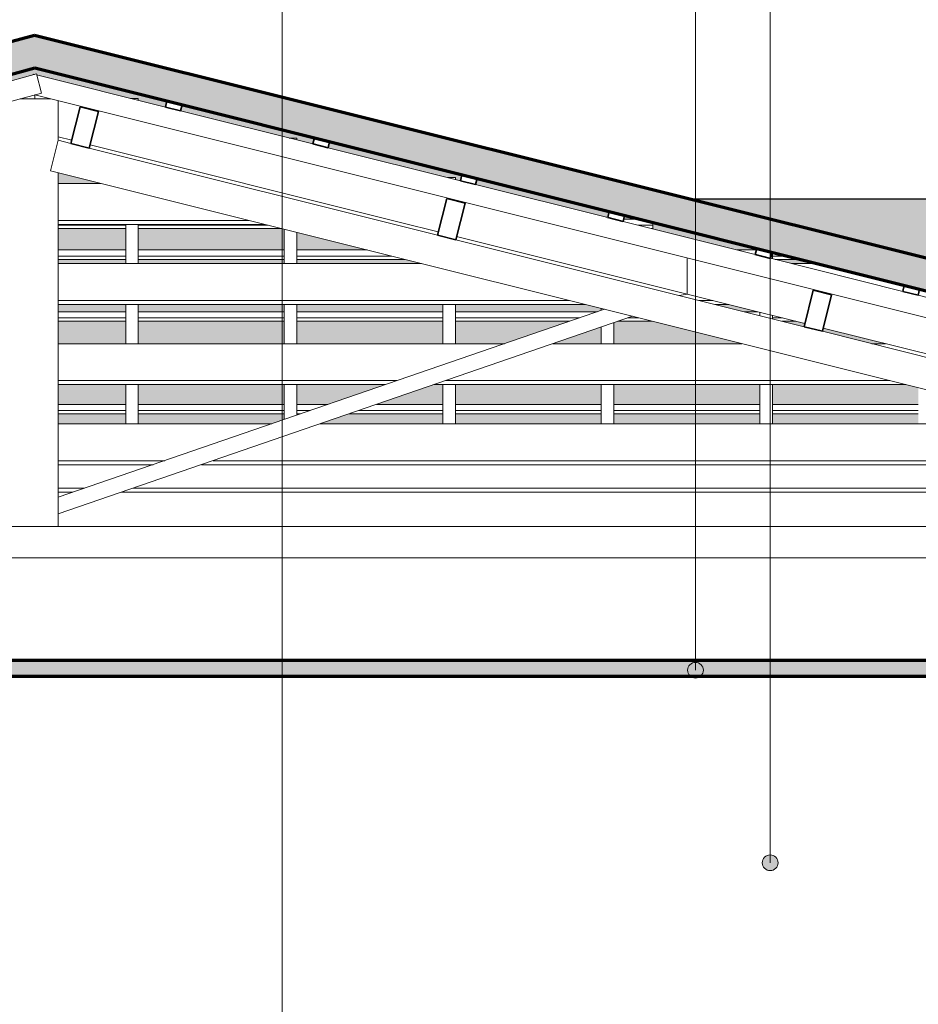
# Model space of a CAD drawing. Header units: millimetres. Extents: x -31894 to 53578, y -2162 to 8674.
# Tile 22 of 31: x 19697 to 22551, y 3630 to 6758. Entities that reach past the tile are written whole.
import ezdxf

# ---------------------------------------------------------------- set-up
doc = ezdxf.new("R2010")
doc.units = ezdxf.units.MM
for name, color, linetype, lineweight in [('A-CLNG', 13, 'Continuous', 25), ('A-CLNG-PATT', 13, 'Continuous', 25), ('A-GENM', 13, 'Continuous', 18), ('A-GLAZ-CWMG', 51, 'Continuous', 18), ('A-ROOF', 132, 'Continuous', 25), ('A-ROOF-PATT', 132, 'Continuous', 25), ('A-WALL', 113, 'Continuous', 18), ('G-ANNO-TEXT', 231, 'Continuous', 9)]:
    doc.layers.add(name, color=color, linetype=linetype, lineweight=lineweight)

# ---------------------------------------------------------------- blocks, each defined once
blk = doc.blocks.new('Rectangular Mullion - 6x12 cm-3934083-CORTE B - MANTER _ CONSTRUIR')
at = {"layer": 'A-GLAZ-CWMG'}
for p, q in [((2043.8, 5728.7), (3461.2, 5728.7)), ((3614.8, 5728.7), (4215.5, 5728.7)), ((4627.8, 5728.7), (4671.7, 5728.7)), ((3120.7, 5611.5), (2043.8, 5611.5)), ((4684.6, 5611.5), (3274.2, 5611.5)), ((2043.8, 5598.7), (3083.7, 5598.7)), ((3237.3, 5598.7), (4735.5, 5598.7))]:
    blk.add_line(p, q, dxfattribs=at)
blk = doc.blocks.new('Rectangular Mullion - 6x12 cm-3934084-CORTE B - MANTER _ CONSTRUIR')
at = {"layer": 'A-GLAZ-CWMG'}
for p, q in [((2043.8, 5983.2), (3197.8, 5983.2)), ((4373, 5983.2), (4455.4, 5983.2)), ((3666.9, 5865.9), (2043.8, 5865.9)), ((2043.8, 5853.2), (3717.8, 5853.2)), ((4123.1, 5865.9), (4079.2, 5865.9)), ((4130.1, 5853.2), (4174, 5853.2))]:
    blk.add_line(p, q, dxfattribs=at)
blk = doc.blocks.new('Rectangular Mullion - 2x5 cm-4253628-CORTE B - MANTER _ CONSTRUIR')
at = {"layer": 'A-GLAZ-CWMG'}
for p, q in [((2043.8, 5535.7), (2258, 5535.7)), ((2258, 5516.1), (2043.8, 5516.1)), ((2043.8, 5505.5), (2258, 5505.5)), ((2298, 5535.7), (2761.5, 5535.7)), ((2761.5, 5516.1), (2298, 5516.1)), ((2298, 5505.5), (2761.5, 5505.5)), ((2801.5, 5535.7), (2900.5, 5535.7)), ((2843.8, 5516.1), (2801.5, 5516.1)), ((2801.5, 5505.5), (2813, 5505.5)), ((2966.6, 5505.5), (3265, 5505.5)), ((3265, 5516.1), (2997.4, 5516.1)), ((3054.1, 5535.7), (3265, 5535.7)), ((3305, 5535.7), (3768.5, 5535.7)), ((3768.5, 5516.1), (3305, 5516.1)), ((3305, 5505.5), (3768.5, 5505.5)), ((3808.5, 5535.7), (4272, 5535.7)), ((4272, 5516.1), (3808.5, 5516.1)), ((3808.5, 5505.5), (4272, 5505.5)), ((4312, 5535.7), (4775.5, 5535.7)), ((4775.5, 5516.1), (4312, 5516.1)), ((4312, 5505.5), (4775.5, 5505.5))]:
    blk.add_line(p, q, dxfattribs=at)
blk = doc.blocks.new('Rectangular Mullion - 2x5 cm-4253649-CORTE B - MANTER _ CONSTRUIR')
at = {"layer": 'A-GLAZ-CWMG'}
for p, q in [((2043.8, 5830.1), (2258, 5830.1)), ((2298, 5830.1), (2761.5, 5830.1)), ((2801.5, 5830.1), (3265, 5830.1)), ((3305, 5830.1), (3755.7, 5830.1)), ((4222.3, 5830.1), (4266.1, 5830.1)), ((2258, 5810.6), (2043.8, 5810.6)), ((2043.8, 5800), (2258, 5800)), ((2761.5, 5810.6), (2298, 5810.6)), ((2298, 5800), (2761.5, 5800)), ((3265, 5810.6), (2801.5, 5810.6)), ((2801.5, 5800), (3265, 5800)), ((3699, 5810.6), (3305, 5810.6)), ((3305, 5800), (3668.2, 5800)), ((3821.7, 5800), (3930.5, 5800)), ((3888.1, 5810.6), (3852.5, 5810.6)), ((4344.3, 5810.6), (4312, 5810.6)), ((4342.8, 5800), (4386.7, 5800))]:
    blk.add_line(p, q, dxfattribs=at)
blk = doc.blocks.new('Rectangular Mullion - 2x5 cm-4253651-CORTE B - MANTER _ CONSTRUIR')
at = {"layer": 'A-GLAZ-CWMG'}
for p, q in [((2043.8, 6026.4), (2258, 6026.4)), ((2258, 6006.9), (2043.8, 6006.9)), ((2298, 6026.4), (2761.5, 6026.4)), ((2761.5, 6006.9), (2298, 6006.9)), ((2801.5, 6026.4), (3024.7, 6026.4)), ((3102.9, 6006.9), (2801.5, 6006.9)), ((4199.9, 6026.4), (4261.3, 6026.4)), ((4360.4, 6006.9), (4312, 6006.9)), ((2043.8, 5996.3), (2258, 5996.3)), ((2298, 5996.3), (2761.5, 5996.3)), ((2801.5, 5996.3), (3145.3, 5996.3)), ((4320.5, 5996.3), (4402.9, 5996.3))]:
    blk.add_line(p, q, dxfattribs=at)
blk = doc.blocks.new('Rectangular Mullion - 2x5 cm-4253652-CORTE B - MANTER _ CONSTRUIR')
at = {"layer": 'A-GLAZ-CWMG'}
for p, q in [((151.3, 6105), (151.3, 6114)), ((151.3, 6094.4), (151.3, 6105)), ((194.9, 6105), (151.3, 6105)), ((190.6, 6124.6), (244.1, 6124.6)), ((1754.5, 6105), (1291, 6105)), ((1893.8, 6105), (1794.5, 6105)), ((2258, 6105), (2043.8, 6105)), ((2710.3, 6105), (2298, 6105)), ((3839.7, 6124.6), (3889.7, 6124.6)), ((3932.1, 6105), (3885.5, 6105)), ((3932.1, 6114), (3932.1, 6105)), ((3932.1, 6105), (3932.1, 6094.4)), ((151.3, 6094.4), (155.6, 6094.4)), ((1249, 6094.4), (1251, 6094.4)), ((1291, 6094.4), (1754.5, 6094.4)), ((1794.5, 6094.4), (1893.8, 6094.4)), ((2043.8, 6094.4), (2258, 6094.4)), ((2298, 6094.4), (2752.7, 6094.4)), ((3927.9, 6094.4), (3932.1, 6094.4))]:
    blk.add_line(p, q, dxfattribs=at)
blk = doc.blocks.new('Rectangular Mullion - 2x5 cm-4253670-CORTE B - MANTER _ CONSTRUIR')
at = {"layer": 'A-GLAZ-CWMG', "lineweight": 35}
for p, q in [((4730.9, 5914.3), (4726.1, 5894.9)), ((4779.4, 5902.1), (4730.9, 5914.3)), ((4726.1, 5894.9), (4774.6, 5882.7)), ((4774.6, 5882.7), (4779.4, 5902.1))]:
    blk.add_line(p, q, dxfattribs=at)
blk = doc.blocks.new('Rectangular Mullion - 2x5 cm-4253671-CORTE B - MANTER _ CONSTRUIR')
at = {"layer": 'A-GLAZ-CWMG', "lineweight": 35}
for p, q in [((4262.5, 6031.4), (4257.7, 6012)), ((4257.7, 6012), (4306.2, 5999.8)), ((4311, 6019.2), (4262.5, 6031.4)), ((4306.2, 5999.8), (4311, 6019.2))]:
    blk.add_line(p, q, dxfattribs=at)
blk = doc.blocks.new('Rectangular Mullion - 2x5 cm-4253672-CORTE B - MANTER _ CONSTRUIR')
at = {"layer": 'A-GLAZ-CWMG', "lineweight": 35}
for p, q in [((3794.1, 6148.5), (3789.3, 6129.1)), ((3842.6, 6136.4), (3794.1, 6148.5)), ((3837.8, 6116.9), (3842.6, 6136.4)), ((3789.3, 6129.1), (3837.8, 6116.9))]:
    blk.add_line(p, q, dxfattribs=at)
blk = doc.blocks.new('Rectangular Mullion - 2x5 cm-4253673-CORTE B - MANTER _ CONSTRUIR')
at = {"layer": 'A-GLAZ-CWMG', "lineweight": 35}
for p, q in [((3325.7, 6265.6), (3320.9, 6246.2)), ((3374.2, 6253.5), (3325.7, 6265.6)), ((3320.9, 6246.2), (3369.4, 6234)), ((3369.4, 6234), (3374.2, 6253.5))]:
    blk.add_line(p, q, dxfattribs=at)
blk = doc.blocks.new('Rectangular Mullion - 2x5 cm-4253674-CORTE B - MANTER _ CONSTRUIR')
at = {"layer": 'A-GLAZ-CWMG', "lineweight": 35}
for p, q in [((2857.3, 6382.7), (2852.4, 6363.3)), ((2905.8, 6370.6), (2857.3, 6382.7)), ((2852.4, 6363.3), (2901, 6351.2)), ((2901, 6351.2), (2905.8, 6370.6))]:
    blk.add_line(p, q, dxfattribs=at)
blk = doc.blocks.new('Rectangular Mullion - 2x5 cm-4253675-CORTE B - MANTER _ CONSTRUIR')
at = {"layer": 'A-GLAZ-CWMG', "lineweight": 35}
for p, q in [((2388.9, 6499.8), (2384, 6480.4)), ((2384, 6480.4), (2432.5, 6468.3)), ((2437.4, 6487.7), (2388.9, 6499.8)), ((2432.5, 6468.3), (2437.4, 6487.7))]:
    blk.add_line(p, q, dxfattribs=at)
blk = doc.blocks.new('Rectangular Mullion - 6x12 cm-3934085-CORTE B - MANTER _ CONSTRUIR')
at = {"layer": 'A-GLAZ-CWMG'}
for p, q in [((1779.2, 6237.6), (1893.8, 6237.6)), ((2043.8, 6237.6), (2180.1, 6237.6)), ((1297.7, 6107.6), (1893.8, 6107.6)), ((1893.8, 6120.3), (1344.8, 6120.3)), ((2649.2, 6120.3), (2043.8, 6120.3)), ((2043.8, 6107.6), (2700.1, 6107.6))]:
    blk.add_line(p, q, dxfattribs=at)
blk = doc.blocks.new('Rectangular Mullion - 6x12 cm-3933962-CORTE B - MANTER _ CONSTRUIR')
at = {"layer": 'A-GLAZ-CWMG', "lineweight": 35}
for p, q in [((4441.6, 5899), (4412.5, 5782.6)), ((4499.9, 5884.4), (4441.6, 5899)), ((4470.7, 5768), (4499.9, 5884.4)), ((4412.5, 5782.6), (4470.7, 5768))]:
    blk.add_line(p, q, dxfattribs=at)
blk = doc.blocks.new('Rectangular Mullion - 6x12 cm 2-3933718-CORTE B - MANTER _ CONSTRUIR')
at = {"layer": 'A-GLAZ-CWMG'}
for p, q in [((4415.1, 5792.9), (4185.3, 5850.3)), ((5203, 5595.9), (4473.3, 5778.3))]:
    blk.add_line(p, q, dxfattribs=at)
blk = doc.blocks.new('Rectangular Mullion - 6x12 cm 2-3933720-CORTE B - MANTER _ CONSTRUIR')
at = {"layer": 'A-GLAZ-CWMG'}
blk.add_line((4185.3, 5850.3), (4041.1, 5886.4), dxfattribs=at)
blk = doc.blocks.new('Rectangular Mullion - 6x12 cm 2-3934089-CORTE B - MANTER _ CONSTRUIR')
at = {"layer": 'A-GLAZ-CWMG'}
for p, q in [((1969, 6518.8), (1969, 6506.3)), ((2086.8, 6375), (2043.8, 6385.7))]:
    blk.add_line(p, q, dxfattribs=at)
blk = doc.blocks.new('Rectangular Mullion - 6x12 cm-3933963-CORTE B - MANTER _ CONSTRUIR')
at = {"layer": 'A-GLAZ-CWMG', "lineweight": 35}
for p, q in [((3277.5, 6190), (3248.4, 6073.6)), ((3335.7, 6175.5), (3277.5, 6190)), ((3306.6, 6059.1), (3335.7, 6175.5)), ((3248.4, 6073.6), (3306.6, 6059.1))]:
    blk.add_line(p, q, dxfattribs=at)
blk = doc.blocks.new('Rectangular Mullion - 4x6_3-V14-CORTE B - MANTER _ CONSTRUIR')
at = {"layer": 'A-GLAZ-CWMG'}
for p, q in [((4312, 6005.6), (4312, 6019)), ((4307.6, 6005.6), (4312, 6005.6)), ((4312, 5998.4), (4312, 6005.6)), ((4272, 5817.7), (4272, 5828.7)), ((4312, 5807.7), (4312, 5818.7)), ((4272, 5474.3), (4272, 5598.7)), ((4312, 5474.3), (4312, 5598.7))]:
    blk.add_line(p, q, dxfattribs=at)
blk = doc.blocks.new('Rectangular Mullion - 4x6_3-3931012-CORTE B - MANTER _ CONSTRUIR')
at = {"layer": 'A-GLAZ-CWMG'}
for p, q in [((3788.5, 6130.4), (3784.2, 6130.4)), ((3789.6, 6130.4), (3788.5, 6130.4)), ((3768.5, 5834.5), (3768.5, 5840.5)), ((3808.5, 5728.7), (3808.5, 5795.4)), ((3768.5, 5728.7), (3768.5, 5781.7)), ((3768.5, 5474.3), (3768.5, 5598.7)), ((3808.5, 5474.3), (3808.5, 5598.7))]:
    blk.add_line(p, q, dxfattribs=at)
blk = doc.blocks.new('Rectangular Mullion - 4x6_3-3931013-CORTE B - MANTER _ CONSTRUIR')
at = {"layer": 'A-GLAZ-CWMG'}
for p, q in [((3285, 6256.2), (3280.7, 6256.2)), ((3305, 6256.2), (3285, 6256.2)), ((3305, 6250.2), (3305, 6256.2)), ((3265, 5728.7), (3265, 5853.2)), ((3305, 5728.7), (3305, 5853.2)), ((3265, 5474.3), (3265, 5598.7)), ((3305, 5474.3), (3305, 5598.7))]:
    blk.add_line(p, q, dxfattribs=at)
blk = doc.blocks.new('Rectangular Mullion - 4x6_3-3931014-CORTE B - MANTER _ CONSTRUIR')
at = {"layer": 'A-GLAZ-CWMG'}
for p, q in [((2781.5, 6382.1), (2777.2, 6382.1)), ((2801.5, 6382.1), (2781.5, 6382.1)), ((2801.5, 6376), (2801.5, 6382.1)), ((2761.5, 5983.2), (2761.5, 6092.2)), ((2801.5, 5983.2), (2801.5, 6082.2)), ((2761.5, 5728.7), (2761.5, 5853.2)), ((2801.5, 5728.7), (2801.5, 5853.2)), ((2761.5, 5487.8), (2761.5, 5598.7)), ((2801.5, 5501.6), (2801.5, 5598.7))]:
    blk.add_line(p, q, dxfattribs=at)
blk = doc.blocks.new('Rectangular Mullion - 4x6_3-3931015-CORTE B - MANTER _ CONSTRUIR')
at = {"layer": 'A-GLAZ-CWMG'}
for p, q in [((2278, 6508), (2273.7, 6508)), ((2298, 6508), (2278, 6508)), ((2298, 6501.9), (2298, 6508)), ((2258, 5983.2), (2258, 6107.6)), ((2298, 5983.2), (2298, 6107.6)), ((2258, 5728.7), (2258, 5853.2)), ((2298, 5728.7), (2298, 5853.2)), ((2258, 5474.3), (2258, 5598.7)), ((2298, 5474.3), (2298, 5598.7))]:
    blk.add_line(p, q, dxfattribs=at)
blk = doc.blocks.new('Rectangular Mullion - 4x6_3-3931031-CORTE B - MANTER _ CONSTRUIR')
at = {"layer": 'A-GLAZ-CWMG'}
for p, q in [((1549.9, 6470.9), (1974.2, 6585.5)), ((1974.2, 6585.5), (1990.6, 6524.6)), ((-2735.3, 5248.7), (1990.6, 6524.6))]:
    blk.add_line(p, q, dxfattribs=at)
blk = doc.blocks.new('Rectangular Mullion - 4x6_3-3931054-CORTE B - MANTER _ CONSTRUIR')
at = {"layer": 'A-GLAZ-CWMG'}
for p, q in [((1963.4, 6582.6), (1964.1, 6585.4)), ((1964.1, 6585.4), (1969.2, 6584.1)), ((1975, 6582.7), (2384, 6480.4)), ((6731.1, 5328.7), (1969.8, 6519)), ((2432.5, 6468.3), (2852.4, 6363.3)), ((2901, 6351.2), (3320.9, 6246.2)), ((3369.4, 6234.1), (3789.3, 6129.1)), ((3837.8, 6117), (4257.7, 6012)), ((4306.2, 5999.9), (4726.1, 5894.9)), ((4774.6, 5882.8), (5194.5, 5777.8))]:
    blk.add_line(p, q, dxfattribs=at)
blk = doc.blocks.new('Rectangular Mullion - 6x12 cm 2-3933742-CORTE B - MANTER _ CONSTRUIR')
at = {"layer": 'A-GLAZ-CWMG'}
for p, q in [((3250.9, 6083.9), (3130.9, 6114)), ((4041.1, 5886.4), (3309.2, 6069.4)), ((4041.1, 6001.2), (4041.1, 5886.4)), ((4041.1, 5886.4), (4015.6, 5881.8))]:
    blk.add_line(p, q, dxfattribs=at)
blk = doc.blocks.new('Rectangular Mullion - 6x12 cm 2-3933743-CORTE B - MANTER _ CONSTRUIR')
at = {"layer": 'A-GLAZ-CWMG'}
blk.add_line((3130.9, 6114), (2145, 6360.4), dxfattribs=at)
blk = doc.blocks.new('Rectangular Mullion - 6x12 cm-4082038-CORTE B - MANTER _ CONSTRUIR')
at = {"layer": 'A-GLAZ-CWMG'}
for p, q in [((2043.8, 5474.3), (2722.3, 5474.3)), ((2875.9, 5474.3), (5233.2, 5474.3)), ((2381.8, 5357), (2043.8, 5357)), ((5702.3, 5357), (2535.3, 5357)), ((2043.8, 5344.3), (2344.8, 5344.3)), ((2498.4, 5344.3), (5753.2, 5344.3))]:
    blk.add_line(p, q, dxfattribs=at)
blk = doc.blocks.new('Rectangular Mullion - 6x12 cm-3933964-CORTE B - MANTER _ CONSTRUIR')
at = {"layer": 'A-GLAZ-CWMG', "lineweight": 35}
for p, q in [((2113.3, 6481.1), (2084.2, 6364.6)), ((2171.5, 6466.5), (2113.3, 6481.1)), ((2142.4, 6350.1), (2171.5, 6466.5)), ((2084.2, 6364.6), (2142.4, 6350.1))]:
    blk.add_line(p, q, dxfattribs=at)
blk = doc.blocks.new('Rectangular Mullion - 6x12 cm 2-3934095-CORTE B - MANTER _ CONSTRUIR')
at = {"layer": 'A-GLAZ-CWMG'}
for p, q in [((1969, 6506.3), (1969, 6518.8)), ((1893.8, 6384.1), (1884.2, 6381.5))]:
    blk.add_line(p, q, dxfattribs=at)
blk = doc.blocks.new('tesoura - tesoura-4026580-CORTE B - MANTER _ CONSTRUIR')
at = {"layer": 'A-GENM'}
for p, q in [((2020.6, 6506.3), (1922.7, 6506.3)), ((2043.8, 6374.8), (2043.8, 6500.5)), ((2043.8, 6374.8), (2019.5, 6277.7)), ((2084.2, 6364.6), (2043.8, 6374.8)), ((3248.4, 6073.6), (2142.4, 6350.1)), ((2019.5, 6277.7), (6421.1, 5177.3)), ((2043.8, 5147.8), (2043.8, 6271.7)), ((4412.5, 5782.6), (3306.6, 6059.1)), ((3778.5, 5838), (2043.8, 5240.7)), ((2043.8, 5187.8), (3867.5, 5815.7)), ((5576.7, 5491.5), (4470.7, 5768)), ((2043.8, 5240.7), (2043.8, 5187.8)), ((6421.1, 5147.8), (-2257.2, 5147.8)), ((1893.8, 5147.8), (2043.8, 5147.8))]:
    blk.add_line(p, q, dxfattribs=at)
blk = doc.blocks.new('Rectangular Mullion - 6x12 cm-4082041-CORTE B - MANTER _ CONSTRUIR')
at = {"layer": 'A-GLAZ-CWMG'}
for p, q in [((2127.3, 5269.4), (2043.8, 5269.4)), ((2043.8, 5256.7), (2090.4, 5256.7)), ((2244, 5256.7), (6103.6, 5256.7)), ((6052.8, 5269.4), (2280.9, 5269.4))]:
    blk.add_line(p, q, dxfattribs=at)

msp = doc.modelspace()

# ---------------------------------------------------------------- hatches: boundary and pattern name
at = {"layer": 'A-CLNG-PATT', "lineweight": 18}
msp.add_hatch(color=171, dxfattribs=at).paths.add_polyline_path([(21510.304, 4671.934), (24196.361, 4671.934), (24196.361, 4721.934), (19476.361, 4721.934), (19476.361, 4671.934), (20932.274, 4671.934)], flags=0)
at = {"layer": 'A-ROOF-PATT', "lineweight": 18}
h = msp.add_hatch(color=171, dxfattribs=at)
h.paths.add_polyline_path([(36894.82, 5328.7), (36899.165, 5328.7), (36921.361, 5425.206), (33736.385, 6157.751), (30247.387, 5425.061), (30267.609, 5328.765), (30275.41, 5328.765), (33735.409, 6055.365), (36836.743, 5342.058)], flags=0)
h.paths.add_polyline_path([(24848.211, 5328.765), (24851.262, 5328.765), (24875.336, 5425.061), (19743.272, 6708.077), (14991.361, 5425.061), (15017.361, 5328.765), (15018.341, 5328.765), (19744.24, 6604.758), (24833.979, 5332.323)], flags=0)
at = {"layer": 'A-ROOF-PATT'}
h = msp.add_hatch(color=9, dxfattribs=at)
h.paths.add_polyline_path([(15476.926, 5431.887), (15749.665, 5505.526), (15745.402, 5505.526), (15745.402, 5525.072), (15400.273, 5431.887), (15440.985, 5431.887)], flags=0)
h.paths.add_polyline_path([(24183.637, 5474.313), (24266.019, 5474.313), (24141.166, 5505.526), (24058.783, 5505.526)], flags=0)
h.paths.add_polyline_path([(30968.495, 5474.313), (31065.716, 5474.313), (31107.734, 5483.137), (31103.628, 5502.691)], flags=0)
h.paths.add_polyline_path([(31382.086, 5474.313), (31530.721, 5505.526), (31520.895, 5505.526), (31372.259, 5474.313)], flags=0)
h.paths.add_polyline_path([(32452.555, 5474.313), (32620.608, 5474.313), (32620.608, 5505.526), (32601.191, 5505.526), (32476.837, 5479.412)], flags=0)
h.paths.add_polyline_path([(36261.721, 5474.313), (36126.011, 5505.526), (36036.239, 5505.526), (36171.95, 5474.313)], flags=0)
h.paths.add_polyline_path([(32660.608, 5474.313), (32829.903, 5474.313), (32739.253, 5505.526), (32660.608, 5505.526)], flags=0)
h.paths.add_polyline_path([(32983.481, 5474.313), (33124.101, 5474.313), (33124.101, 5505.526), (32892.83, 5505.526)], flags=0)
h.paths.add_polyline_path([(23439.27, 5474.313), (23464.662, 5474.313), (23412.747, 5487.291), (23410.166, 5476.967), (23420.783, 5474.313)], flags=0)
h.paths.add_polyline_path([(23008.472, 5474.313), (22883.618, 5505.526), (22590.741, 5505.526), (22590.741, 5474.313), (22978.235, 5474.313)], flags=0)
h.paths.add_polyline_path([(16863.065, 5474.313), (17012.314, 5474.313), (17012.314, 5505.526), (16843.093, 5505.526), (16727.487, 5474.313), (16831.006, 5474.313)], flags=0)
h.paths.add_polyline_path([(17052.314, 5474.313), (17515.808, 5474.313), (17515.808, 5505.526), (17052.314, 5505.526), (17052.314, 5497.715)], flags=0)
h.paths.add_polyline_path([(33164.101, 5474.313), (33627.594, 5474.313), (33627.594, 5505.526), (33164.101, 5505.526)], flags=0)
h.paths.add_polyline_path([(22550.741, 5474.313), (22550.741, 5505.526), (22087.248, 5505.526), (22087.248, 5474.313), (22088.335, 5474.313)], flags=0)
h.paths.add_polyline_path([(22047.248, 5474.313), (22047.248, 5505.526), (21583.754, 5505.526), (21583.754, 5474.313)], flags=0)
h.paths.add_polyline_path([(21543.754, 5474.313), (21543.754, 5505.526), (21080.261, 5505.526), (21080.261, 5474.313), (21510.304, 5474.313)], flags=0)
h.paths.add_polyline_path([(21040.261, 5474.313), (21040.261, 5505.526), (20741.818, 5505.526), (20651.167, 5474.313), (20932.274, 5474.313)], flags=0)
h.paths.add_polyline_path([(17555.808, 5474.313), (18019.301, 5474.313), (18019.301, 5505.526), (17555.808, 5505.526)], flags=0)
h.paths.add_polyline_path([(33812.065, 5474.313), (34131.088, 5474.313), (34131.088, 5505.526), (33812.065, 5505.526)], flags=0)
h.paths.add_polyline_path([(20497.59, 5474.313), (20536.768, 5487.803), (20536.768, 5505.526), (20073.274, 5505.526), (20073.274, 5474.313), (20354.244, 5474.313)], flags=0)
h.paths.add_polyline_path([(18522.794, 5474.313), (18522.794, 5505.526), (18059.301, 5505.526), (18059.301, 5474.313)], flags=0)
h.paths.add_polyline_path([(34171.088, 5474.313), (34490.649, 5474.313), (34581.3, 5505.526), (34171.088, 5505.526)], flags=0)
h.paths.add_polyline_path([(18562.794, 5474.313), (18836.843, 5474.313), (18746.193, 5505.526), (18562.794, 5505.526)], flags=0)
h.paths.add_polyline_path([(34746.808, 5474.313), (34900.38, 5474.313), (34764.67, 5505.526), (34734.878, 5505.526), (34644.227, 5474.313)], flags=0)
h.paths.add_polyline_path([(20033.274, 5474.313), (20033.274, 5505.526), (19819.005, 5505.526), (19819.005, 5474.313)], flags=0)
h.paths.add_polyline_path([(35346.515, 5474.313), (35390.049, 5474.313), (35254.339, 5505.526), (35210.804, 5505.526)], flags=0)
h.paths.add_polyline_path([(19669.005, 5474.313), (19669.005, 5505.526), (19569.781, 5505.526), (19569.781, 5474.313)], flags=0)
h.paths.add_polyline_path([(18990.421, 5474.313), (19026.288, 5474.313), (19026.288, 5505.526), (18899.771, 5505.526)], flags=0)
h.paths.add_polyline_path([(19529.781, 5474.313), (19529.781, 5505.526), (19066.288, 5505.526), (19066.288, 5474.313), (19198.183, 5474.313)], flags=0)
h.paths.add_polyline_path([(23351.957, 5491.519), (23354.538, 5501.844), (23339.808, 5505.526), (23295.929, 5505.526)], flags=0)
h.paths.add_polyline_path([(31156.667, 5493.412), (31214.351, 5505.526), (31154.123, 5505.526)], flags=0)
h.paths.add_polyline_path([(20576.768, 5501.576), (20588.24, 5505.526), (20576.768, 5505.526)], flags=0)
h.paths.add_polyline_path([(33124.101, 5535.672), (33124.101, 5598.743), (33045.082, 5598.743), (32782.346, 5543.569), (32805.279, 5535.672), (33070.913, 5535.672)], flags=0)
h.paths.add_polyline_path([(23219.223, 5535.672), (22966.939, 5598.743), (22923.06, 5598.743), (23175.344, 5535.672)], flags=0)
h.paths.add_polyline_path([(22550.741, 5535.672), (22550.741, 5588.746), (22510.75, 5598.743), (22087.248, 5598.743), (22087.248, 5535.672), (22088.335, 5535.672)], flags=0)
h.paths.add_polyline_path([(35961.065, 5535.672), (35976.571, 5535.672), (35977.462, 5539.547), (35720.719, 5598.743), (35676.361, 5598.743), (35676.361, 5588.298), (35905.168, 5535.672)], flags=0)
h.paths.add_polyline_path([(22047.248, 5535.672), (22047.248, 5598.743), (21583.754, 5598.743), (21583.754, 5535.672)], flags=0)
h.paths.add_polyline_path([(21543.754, 5535.672), (21543.754, 5598.743), (21080.261, 5598.743), (21080.261, 5535.672), (21510.304, 5535.672)], flags=0)
h.paths.add_polyline_path([(16954.746, 5535.672), (17012.314, 5535.672), (17012.314, 5551.216)], flags=0)
h.paths.add_polyline_path([(17359.265, 5535.672), (17515.808, 5535.672), (17515.808, 5598.743), (17188.341, 5598.743), (17052.314, 5562.016), (17052.314, 5535.672)], flags=0)
h.paths.add_polyline_path([(22763.033, 5535.672), (22590.741, 5578.746), (22590.741, 5535.672), (22666.365, 5535.672)], flags=0)
h.paths.add_polyline_path([(15861.318, 5535.672), (15968.729, 5564.673), (15963.521, 5583.963), (15784.665, 5535.672), (15841.507, 5535.672)], flags=0)
h.paths.add_polyline_path([(21040.261, 5535.672), (21040.261, 5598.743), (21012.54, 5598.743), (20829.369, 5535.672), (20932.274, 5535.672)], flags=0)
h.paths.add_polyline_path([(20654.291, 5535.672), (20675.791, 5535.672), (20858.962, 5598.743), (20576.768, 5598.743), (20576.768, 5535.672)], flags=0)
h.paths.add_polyline_path([(20536.768, 5535.672), (20536.768, 5598.743), (20073.274, 5598.743), (20073.274, 5535.672), (20354.244, 5535.672)], flags=0)
h.paths.add_polyline_path([(33164.101, 5535.672), (33627.594, 5535.672), (33627.594, 5598.743), (33164.101, 5598.743), (33164.101, 5543.569)], flags=0)
h.paths.add_polyline_path([(33812.065, 5535.672), (34131.088, 5535.672), (34131.088, 5598.743), (33812.065, 5598.743), (33812.065, 5595.92)], flags=0)
h.paths.add_polyline_path([(17555.808, 5535.672), (18019.301, 5535.672), (18019.301, 5598.743), (17555.808, 5598.743), (17555.808, 5559.977)], flags=0)
h.paths.add_polyline_path([(34171.088, 5535.672), (34633.599, 5535.672), (34359.378, 5598.743), (34171.088, 5598.743), (34171.088, 5595.92)], flags=0)
h.paths.add_polyline_path([(20033.274, 5535.672), (20033.274, 5598.743), (19819.005, 5598.743), (19819.005, 5535.672)], flags=0)
h.paths.add_polyline_path([(18522.794, 5535.672), (18522.794, 5582.448), (18475.471, 5598.743), (18059.301, 5598.743), (18059.301, 5535.672)], flags=0)
h.paths.add_polyline_path([(31664.449, 5535.672), (31674.275, 5535.672), (31974.612, 5598.743), (31964.786, 5598.743), (31914.852, 5588.257)], flags=0)
h.paths.add_polyline_path([(18562.794, 5535.672), (18658.642, 5535.672), (18562.794, 5568.675)], flags=0)
h.paths.add_polyline_path([(19669.005, 5535.672), (19669.005, 5598.743), (19569.781, 5598.743), (19569.781, 5535.672)], flags=0)
h.paths.add_polyline_path([(24020.581, 5535.672), (23959.904, 5550.842), (23956.111, 5535.672), (23995.929, 5535.672)], flags=0)
h.paths.add_polyline_path([(31336.822, 5535.672), (31357.905, 5535.672), (31546.309, 5575.237), (31542.203, 5594.791), (31260.684, 5535.672), (31277.791, 5535.672)], flags=0)
h.paths.add_polyline_path([(19529.781, 5535.672), (19529.781, 5598.743), (19066.288, 5598.743), (19066.288, 5535.672), (19198.183, 5535.672)], flags=0)
h.paths.add_polyline_path([(35123.268, 5535.672), (35055.693, 5551.215), (35053.506, 5541.705), (35080.404, 5535.672)], flags=0)
h.paths.add_polyline_path([(18812.219, 5535.672), (19026.288, 5535.672), (19026.288, 5598.743), (18629.048, 5598.743)], flags=0)
h.paths.add_polyline_path([(23906.551, 5543.584), (23911.397, 5562.968), (23768.297, 5598.743), (23685.914, 5598.743), (23906.546, 5543.586)], flags=0)
h.paths.add_polyline_path([(34995.033, 5555.154), (34997.22, 5564.664), (34849.047, 5598.743), (34805.512, 5598.743), (34905.44, 5575.76)], flags=0)
h.paths.add_polyline_path([(16017.001, 5577.707), (16441.319, 5692.273), (16436.111, 5711.563), (16011.792, 5596.997)], flags=0)
h.paths.add_polyline_path([(31595.242, 5585.513), (31658.242, 5598.743), (31592.464, 5598.743)], flags=0)
h.paths.add_polyline_path([(16489.59, 5705.306), (16840.257, 5799.986), (16835.994, 5799.986), (16835.994, 5819.531), (16484.382, 5724.596), (16484.982, 5722.376)], flags=0)
h.paths.add_polyline_path([(19569.781, 5728.736), (19669.005, 5728.736), (19669.005, 5799.986), (19569.781, 5799.986), (19569.781, 5750.301)], flags=0)
h.paths.add_polyline_path([(19529.781, 5728.736), (19529.781, 5799.986), (19066.288, 5799.986), (19066.288, 5728.736), (19198.183, 5728.736)], flags=0)
h.paths.add_polyline_path([(18059.301, 5728.736), (18097.943, 5728.736), (18059.301, 5742.042)], flags=0)
h.paths.add_polyline_path([(34283.86, 5728.736), (34171.088, 5754.674), (34171.088, 5744.661), (34240.325, 5728.736)], flags=0)
h.paths.add_polyline_path([(18019.301, 5728.736), (18019.301, 5755.815), (17909.771, 5793.529), (17669.797, 5728.736), (17909.771, 5728.736)], flags=0)
h.paths.add_polyline_path([(19819.005, 5728.736), (20033.274, 5728.736), (20033.274, 5799.986), (19819.005, 5799.986), (19819.005, 5750.301)], flags=0)
h.paths.add_polyline_path([(32180.036, 5728.736), (32277.257, 5728.736), (32423.46, 5759.439), (32419.353, 5778.993), (32282.724, 5750.301)], flags=0)
h.paths.add_polyline_path([(23244.396, 5728.736), (23248.325, 5728.736), (23023.09, 5785.045), (23018.318, 5765.642), (23165.942, 5728.736)], flags=0)
h.paths.add_polyline_path([(20073.274, 5728.736), (20536.768, 5728.736), (20536.768, 5799.986), (20073.274, 5799.986), (20073.274, 5750.301)], flags=0)
h.paths.add_polyline_path([(18251.521, 5728.736), (18522.794, 5728.736), (18522.794, 5799.986), (18059.301, 5799.986), (18059.301, 5794.923), (18188.893, 5750.301)], flags=0)
h.paths.add_polyline_path([(20576.768, 5728.736), (21040.261, 5728.736), (21040.261, 5799.986), (20576.768, 5799.986), (20576.768, 5750.301)], flags=0)
h.paths.add_polyline_path([(21510.304, 5728.736), (21543.754, 5728.736), (21543.754, 5781.655), (21390.067, 5728.736)], flags=0)
h.paths.add_polyline_path([(21583.754, 5728.736), (21990.778, 5728.736), (21705.779, 5799.986), (21596.991, 5799.986), (21583.754, 5795.428), (21583.754, 5750.301)], flags=0)
h.paths.add_polyline_path([(18562.794, 5728.736), (19026.288, 5728.736), (19026.288, 5799.986), (18562.794, 5799.986), (18562.794, 5739.258)], flags=0)
h.paths.add_polyline_path([(35155.532, 5728.736), (34845.751, 5799.986), (34755.979, 5799.986), (35056.539, 5730.857), (35061.142, 5750.301), (35109.746, 5739.122), (35107.357, 5728.736), (35109.746, 5728.736)], flags=0)
h.paths.add_polyline_path([(21080.261, 5728.736), (21236.49, 5728.736), (21443.414, 5799.986), (21080.261, 5799.986), (21080.261, 5750.301)], flags=0)
h.paths.add_polyline_path([(32593.627, 5728.736), (32620.608, 5734.402), (32620.608, 5736.466), (32583.801, 5728.736)], flags=0)
h.paths.add_polyline_path([(22403.088, 5728.736), (22446.967, 5728.736), (22248.576, 5778.334), (22245.995, 5768.01), (22316.831, 5750.301)], flags=0)
h.paths.add_polyline_path([(32660.608, 5742.802), (32932.911, 5799.986), (32923.085, 5799.986), (32660.608, 5744.866)], flags=0)
h.paths.add_polyline_path([(34131.088, 5753.861), (34131.088, 5763.874), (33974.079, 5799.986), (33930.544, 5799.986)], flags=0)
h.paths.add_polyline_path([(32472.392, 5769.715), (32616.541, 5799.986), (32519.32, 5799.986), (32468.286, 5789.269)], flags=0)
h.paths.add_polyline_path([(22969.736, 5777.788), (22974.582, 5797.172), (22963.326, 5799.986), (22880.944, 5799.986), (22969.732, 5777.789)], flags=0)
h.paths.add_polyline_path([(22187.786, 5782.562), (22190.367, 5792.886), (22161.969, 5799.986), (22118.09, 5799.986)], flags=0)
h.paths.add_polyline_path([(21997.504, 5830.132), (22041.383, 5830.132), (21949.245, 5853.167), (21905.366, 5853.167), (21960.54, 5839.373)], flags=0)
h.paths.add_polyline_path([(19819.005, 5830.132), (20033.274, 5830.132), (20033.274, 5853.167), (19819.005, 5853.167), (19819.005, 5839.842)], flags=0)
h.paths.add_polyline_path([(20073.274, 5830.132), (20536.768, 5830.132), (20536.768, 5853.167), (20073.274, 5853.167)], flags=0)
h.paths.add_polyline_path([(21530.965, 5830.132), (21543.754, 5834.536), (21543.754, 5840.492), (21493.055, 5853.167), (21080.261, 5853.167), (21080.261, 5830.132)], flags=0)
h.paths.add_polyline_path([(22760.358, 5830.132), (22842.741, 5830.132), (22750.602, 5853.167), (22668.22, 5853.167)], flags=0)
h.paths.add_polyline_path([(21040.261, 5830.132), (21040.261, 5853.167), (20576.768, 5853.167), (20576.768, 5830.132), (20932.274, 5830.132)], flags=0)
h.paths.add_polyline_path([(32760.095, 5830.132), (32862.035, 5851.54), (32861.693, 5853.167), (32772.563, 5853.167), (32662.874, 5830.132)], flags=0)
h.paths.add_polyline_path([(33812.065, 5830.132), (33826.947, 5830.132), (33827.754, 5833.641), (33812.065, 5837.249)], flags=0)
h.paths.add_polyline_path([(34714.68, 5830.132), (34651.523, 5844.513), (34648.216, 5830.132), (34651.523, 5830.132)], flags=0)
h.paths.add_polyline_path([(18522.794, 5830.132), (18522.794, 5853.167), (18130.651, 5853.167), (18059.301, 5833.902), (18059.301, 5830.132)], flags=0)
h.paths.add_polyline_path([(18562.794, 5830.132), (19026.288, 5830.132), (19026.288, 5853.167), (18562.794, 5853.167), (18562.794, 5851.671)], flags=0)
h.paths.add_polyline_path([(16875.257, 5830.132), (16911.139, 5830.132), (16908.701, 5839.162)], flags=0)
h.paths.add_polyline_path([(19413.459, 5830.132), (19529.781, 5830.132), (19529.781, 5853.167), (19066.288, 5853.167), (19066.288, 5830.132)], flags=0)
h.paths.add_polyline_path([(19569.781, 5830.132), (19669.005, 5830.132), (19669.005, 5853.167), (19569.781, 5853.167), (19569.781, 5846.832)], flags=0)
h.paths.add_polyline_path([(33076.465, 5830.132), (33124.101, 5840.136), (33124.101, 5842.2), (33066.638, 5830.132)], flags=0)
h.paths.add_polyline_path([(16962.18, 5832.905), (17012.314, 5846.441), (17012.314, 5853.012), (17036.651, 5853.012), (17386.499, 5947.471), (17381.29, 5966.761), (16956.972, 5852.195)], flags=0)
h.paths.add_polyline_path([(34598.317, 5836.248), (34602.208, 5853.167), (34524.757, 5853.167), (34598.313, 5836.249)], flags=0)
h.paths.add_polyline_path([(33164.101, 5848.536), (33186.153, 5853.167), (33176.327, 5853.167), (33164.101, 5850.6)], flags=0)
h.paths.add_polyline_path([(17434.77, 5960.505), (17515.808, 5982.385), (17515.808, 5988.956), (17540.144, 5988.956), (17567.319, 5996.293), (17563.056, 5996.293), (17563.056, 6015.838), (17429.562, 5979.795), (17430.371, 5976.799)], flags=0)
h.paths.add_polyline_path([(18715.626, 5983.16), (19026.288, 5983.16), (19026.288, 5996.293), (18660.746, 5996.293), (18612.107, 5983.16), (18668.436, 5983.16)], flags=0)
h.paths.add_polyline_path([(19610.746, 5983.16), (19669.005, 5983.16), (19669.005, 5996.293), (19569.781, 5996.293), (19569.781, 5983.16)], flags=0)
h.paths.add_polyline_path([(33391.577, 5983.16), (33488.798, 5983.16), (33551.334, 5996.293), (33454.113, 5996.293)], flags=0)
h.paths.add_polyline_path([(19819.005, 5983.16), (20033.274, 5983.16), (20033.274, 5996.293), (19819.005, 5996.293)], flags=0)
h.paths.add_polyline_path([(19529.781, 5983.16), (19529.781, 5996.293), (19066.288, 5996.293), (19066.288, 5983.16)], flags=0)
h.paths.add_polyline_path([(20845.93, 5983.16), (20973.083, 5983.16), (20920.553, 5996.293), (20576.768, 5996.293), (20576.768, 5983.16)], flags=0)
h.paths.add_polyline_path([(22148.248, 5983.16), (22230.63, 5983.16), (22178.1, 5996.293), (22095.717, 5996.293)], flags=0)
h.paths.add_polyline_path([(20073.274, 5983.16), (20536.768, 5983.16), (20536.768, 5996.293), (20073.274, 5996.293)], flags=0)
h.paths.add_polyline_path([(34049.342, 5983.16), (33992.244, 5996.293), (33902.472, 5996.293), (33959.57, 5983.16)], flags=0)
h.paths.add_polyline_path([(33627.594, 6026.439), (33627.594, 6032.724), (33597.667, 6026.439), (33609.159, 6026.439)], flags=0)
h.paths.add_polyline_path([(33694.888, 6026.439), (33735.409, 6034.717), (33771.401, 6026.439), (33861.173, 6026.439), (33734.268, 6055.125), (33667.594, 6041.124), (33667.594, 6026.439)], flags=0)
h.paths.add_polyline_path([(17602.319, 6026.439), (17678.972, 6026.439), (17859.089, 6075.071), (17853.88, 6094.361), (17726.126, 6059.867)], flags=0)
h.paths.add_polyline_path([(22036.534, 6026.439), (22037.768, 6031.376), (21707.306, 6113.951), (21707.306, 6094.446), (21703.104, 6094.446), (21975.132, 6026.439), (22032.917, 6026.439)], flags=0)
h.paths.add_polyline_path([(20536.768, 6026.439), (20536.768, 6092.239), (20527.94, 6094.446), (20073.274, 6094.446), (20073.274, 6026.439)], flags=0)
h.paths.add_polyline_path([(19888.413, 6026.439), (20033.274, 6026.439), (20033.274, 6094.446), (19819.005, 6094.446), (19819.005, 6026.439), (19842.654, 6026.439)], flags=0)
h.paths.add_polyline_path([(20576.768, 6026.439), (20799.968, 6026.439), (20576.768, 6082.239)], flags=0)
h.paths.add_polyline_path([(19657.936, 6026.439), (19669.005, 6026.439), (19669.005, 6094.446), (19569.781, 6094.446), (19569.781, 6026.439), (19610.746, 6026.439)], flags=0)
h.paths.add_polyline_path([(19026.288, 6026.439), (19026.288, 6094.446), (19024.277, 6094.446), (18772.399, 6026.439)], flags=0)
h.paths.add_polyline_path([(19066.288, 6026.439), (19529.781, 6026.439), (19529.781, 6094.446), (19066.288, 6094.446)], flags=0)
h.paths.add_polyline_path([(17907.36, 6088.104), (17930.849, 6094.446), (17926.586, 6094.446), (17926.438, 6113.951), (17902.152, 6107.394), (17905.648, 6094.446)], flags=0)
h.paths.add_polyline_path([(18019.301, 6124.592), (18019.301, 6124.899), (18043.638, 6124.899), (18331.679, 6202.67), (18326.47, 6221.96), (17965.849, 6124.592)], flags=0)
h.paths.add_polyline_path([(21664.902, 6124.592), (21617.868, 6136.351), (21614.929, 6124.592), (21617.868, 6124.592)], flags=0)
h.paths.add_polyline_path([(21563.754, 6130.354), (21564.83, 6130.354), (21569.361, 6148.477), (21149.461, 6253.452), (21144.69, 6234.049), (21559.473, 6130.354)], flags=0)
h.paths.add_polyline_path([(18379.95, 6215.703), (18522.794, 6254.271), (18522.794, 6260.842), (18547.131, 6260.842), (18804.268, 6330.269), (18799.06, 6349.559), (18374.742, 6234.993), (18375.76, 6231.223)], flags=0)
h.paths.add_polyline_path([(19842.654, 6237.584), (19955.389, 6237.584), (19819.005, 6271.679), (19819.005, 6237.584)], flags=0)
h.paths.add_polyline_path([(19657.936, 6237.584), (19669.005, 6237.584), (19669.005, 6268.523), (19569.781, 6241.732), (19569.781, 6237.584), (19610.746, 6237.584)], flags=0)
h.paths.add_polyline_path([(21096.108, 6246.195), (21100.954, 6265.579), (20681.054, 6370.554), (20676.283, 6351.151), (21055.98, 6256.227), (21080.261, 6256.227), (21080.261, 6250.157), (21096.103, 6246.196)], flags=0)
h.paths.add_polyline_path([(18852.54, 6343.302), (19026.288, 6390.214), (19026.288, 6396.785), (19050.624, 6396.785), (19276.858, 6457.868), (19271.65, 6477.158), (18847.332, 6362.592), (18851.594, 6346.804)], flags=0)
h.paths.add_polyline_path([(20627.701, 6363.297), (20632.547, 6382.681), (20212.647, 6487.656), (20207.876, 6468.253), (20552.487, 6382.1), (20576.768, 6382.1), (20576.768, 6376.03), (20627.696, 6363.298)], flags=0)
h.paths.add_polyline_path([(19325.13, 6470.902), (19529.781, 6526.157), (19529.781, 6532.728), (19554.118, 6532.728), (19738.686, 6582.562), (19739.389, 6585.375), (19744.433, 6584.114), (19749.479, 6585.375), (19750.209, 6582.67), (20048.993, 6507.974), (20073.274, 6507.974), (20073.274, 6501.903), (20159.294, 6480.399), (20164.14, 6499.783), (19743.272, 6604.496), (19319.921, 6490.192), (19321.938, 6482.722)], flags=0)
msp.add_hatch(color=9, dxfattribs=at).paths.add_polyline_path([(26712.578, 5425.061), (30247.387, 5425.061), (33885.785, 6189.125), (21819.082, 6189.125), (24875.336, 5425.061), (26134.548, 5425.061)], flags=0)
at = {"layer": 'G-ANNO-TEXT'}
h = msp.add_hatch(color=250, dxfattribs=at)
edge = h.paths.add_edge_path(flags=0)
edge.add_arc((21842.973, 4691.281), 25, 0, 360)
h = msp.add_hatch(color=250, dxfattribs=at)
edge = h.paths.add_edge_path(flags=0)
edge.add_arc((22080.145, 4079.672), 25, 0, 360)

# ---------------------------------------------------------------- linework, layer by layer
at = {"layer": 'A-CLNG', "color": 7, "lineweight": 70}
for p, q in [((24196.361, 4721.934), (19476.361, 4721.934)), ((19476.361, 4671.934), (24196.361, 4671.934))]:
    msp.add_line(p, q, dxfattribs=at)
at = {"layer": 'A-ROOF', "color": 7, "lineweight": 70}
for p, q in [((19743.272, 6708.077), (14991.361, 5425.061)), ((24875.336, 5425.061), (19743.272, 6708.077)), ((15018.341, 5328.765), (19744.24, 6604.758)), ((19744.24, 6604.758), (24848.211, 5328.765))]:
    msp.add_line(p, q, dxfattribs=at)
at = {"layer": 'A-ROOF', "color": 5}
msp.add_line((21819.082, 6189.125), (33885.785, 6189.125), dxfattribs=at)
at = {"layer": 'A-WALL'}
msp.add_line((24196.361, 5048.7), (14776.361, 5048.7), dxfattribs=at)
at = {"layer": 'G-ANNO-TEXT', "color": 250}
for p, q in [((21842.973, 4691.281), (21842.973, 8567.712)), ((20530.205, 3180.61), (20530.205, 7700.062)), ((22080.145, 4079.672), (22080.145, 7700.062))]:
    msp.add_line(p, q, dxfattribs=at)
for centre in [(21842.973, 4691.281), (22080.145, 4079.672)]:
    msp.add_circle(centre, 25, dxfattribs=at)

# ---------------------------------------------------------------- block references
at = {"layer": 'A-GENM'}
msp.add_blockref('tesoura - tesoura-4026580-CORTE B - MANTER _ CONSTRUIR', (17775.246, 0), dxfattribs=at)
at = {"layer": 'A-GLAZ-CWMG'}
for name in ['Rectangular Mullion - 4x6_3-3931031-CORTE B - MANTER _ CONSTRUIR', 'Rectangular Mullion - 4x6_3-3931054-CORTE B - MANTER _ CONSTRUIR', 'Rectangular Mullion - 6x12 cm 2-3934095-CORTE B - MANTER _ CONSTRUIR', 'Rectangular Mullion - 6x12 cm 2-3934089-CORTE B - MANTER _ CONSTRUIR', 'Rectangular Mullion - 4x6_3-3931015-CORTE B - MANTER _ CONSTRUIR', 'Rectangular Mullion - 6x12 cm-3933964-CORTE B - MANTER _ CONSTRUIR', 'Rectangular Mullion - 2x5 cm-4253675-CORTE B - MANTER _ CONSTRUIR', 'Rectangular Mullion - 4x6_3-3931014-CORTE B - MANTER _ CONSTRUIR', 'Rectangular Mullion - 2x5 cm-4253674-CORTE B - MANTER _ CONSTRUIR', 'Rectangular Mullion - 6x12 cm 2-3933743-CORTE B - MANTER _ CONSTRUIR', 'Rectangular Mullion - 4x6_3-3931013-CORTE B - MANTER _ CONSTRUIR', 'Rectangular Mullion - 2x5 cm-4253673-CORTE B - MANTER _ CONSTRUIR', 'Rectangular Mullion - 6x12 cm-3934085-CORTE B - MANTER _ CONSTRUIR', 'Rectangular Mullion - 6x12 cm-3933963-CORTE B - MANTER _ CONSTRUIR', 'Rectangular Mullion - 2x5 cm-4253672-CORTE B - MANTER _ CONSTRUIR', 'Rectangular Mullion - 2x5 cm-4253652-CORTE B - MANTER _ CONSTRUIR', 'Rectangular Mullion - 6x12 cm 2-3933742-CORTE B - MANTER _ CONSTRUIR', 'Rectangular Mullion - 4x6_3-3931012-CORTE B - MANTER _ CONSTRUIR', 'Rectangular Mullion - 2x5 cm-4253651-CORTE B - MANTER _ CONSTRUIR', 'Rectangular Mullion - 2x5 cm-4253671-CORTE B - MANTER _ CONSTRUIR', 'Rectangular Mullion - 4x6_3-V14-CORTE B - MANTER _ CONSTRUIR', 'Rectangular Mullion - 6x12 cm-3934084-CORTE B - MANTER _ CONSTRUIR', 'Rectangular Mullion - 2x5 cm-4253670-CORTE B - MANTER _ CONSTRUIR', 'Rectangular Mullion - 6x12 cm 2-3933720-CORTE B - MANTER _ CONSTRUIR', 'Rectangular Mullion - 6x12 cm-3933962-CORTE B - MANTER _ CONSTRUIR', 'Rectangular Mullion - 6x12 cm 2-3933718-CORTE B - MANTER _ CONSTRUIR', 'Rectangular Mullion - 2x5 cm-4253649-CORTE B - MANTER _ CONSTRUIR', 'Rectangular Mullion - 6x12 cm-3934083-CORTE B - MANTER _ CONSTRUIR', 'Rectangular Mullion - 2x5 cm-4253628-CORTE B - MANTER _ CONSTRUIR', 'Rectangular Mullion - 6x12 cm-4082038-CORTE B - MANTER _ CONSTRUIR', 'Rectangular Mullion - 6x12 cm-4082041-CORTE B - MANTER _ CONSTRUIR']:
    msp.add_blockref(name, (17775.246, 0), dxfattribs=at)

doc.saveas('drawing.dxf')
